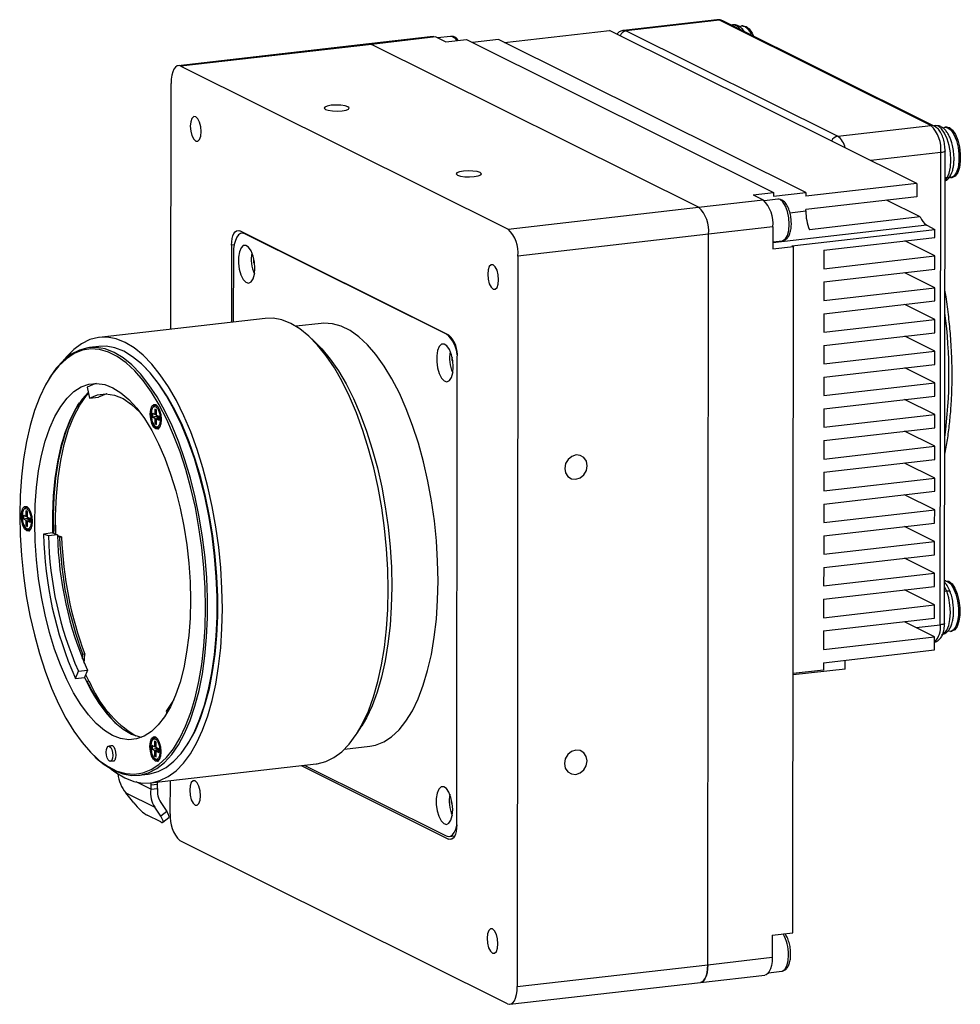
# Model space of a CAD drawing. Header units: millimetres. Extents: x 0 to 8447, y 0 to 2912.
# Tile 2 of 5: x 8236 to 8360, y 2557 to 2686. Entities that reach past the tile are written whole.
import ezdxf

# ---------------------------------------------------------------- set-up
doc = ezdxf.new("R2010")
doc.units = ezdxf.units.MM
doc.layers.add('粗实线', color=7, linetype='Continuous', lineweight=50)

msp = doc.modelspace()

# ---------------------------------------------------------------- linework, layer by layer
at = {"layer": '粗实线', "lineweight": 30}
for p, q in [((8327.86, 2686.304), (8315.612, 2684.898)), ((8328.205, 2686.236), (8315.957, 2684.83)), ((8356.015, 2672.385), (8328.205, 2686.236)), ((8356.46, 2672.309), (8328.65, 2686.16)), ((8329.914, 2685.618), (8329.783, 2685.596)), ((8299.954, 2683.306), (8313.752, 2684.89)), ((8354.163, 2664.763), (8313.752, 2684.89)), ((8315.957, 2684.83), (8343.766, 2670.979)), ((8331.335, 2685.509), (8331.155, 2685.488)), ((8282.112, 2683.135), (8257.056, 2680.258)), ((8282.457, 2683.067), (8257.401, 2680.19)), ((8290.578, 2684.107), (8282.112, 2683.135)), ((8290.923, 2684.039), (8282.457, 2683.067)), ((8325.476, 2661.641), (8282.457, 2683.067)), ((8290.923, 2684.039), (8292.227, 2683.39)), ((8292.859, 2684.117), (8291.158, 2683.922)), ((8292.227, 2683.39), (8294.929, 2683.7)), ((8294.929, 2683.7), (8335.34, 2663.572)), ((8299.162, 2683.701), (8295.721, 2683.306)), ((8339.573, 2663.573), (8299.162, 2683.701)), ((8257.401, 2680.19), (8300.42, 2658.764)), ((8256.063, 2645.586), (8256.095, 2677.927)), ((8343.766, 2670.979), (8356.015, 2672.385)), ((8356.562, 2672.349), (8356.426, 2672.326)), ((8358.058, 2672.199), (8357.878, 2672.178)), ((8357.316, 2668.823), (8348.129, 2667.768)), ((8357.256, 2606.692), (8357.316, 2668.823)), ((8357.822, 2606.907), (8357.882, 2669.039)), ((8357.878, 2665.142), (8358.154, 2665.492)), ((8358.642, 2665.522), (8358.823, 2665.543)), ((8332.638, 2663.262), (8335.34, 2663.572)), ((8335.34, 2663.087), (8339.573, 2663.573)), ((8335.34, 2663.572), (8335.34, 2663.087)), ((8354.163, 2664.763), (8339.572, 2663.088)), ((8339.573, 2663.573), (8339.572, 2663.088)), ((8354.163, 2664.763), (8354.161, 2663.015)), ((8325.476, 2661.641), (8333.942, 2662.613)), ((8332.638, 2663.262), (8333.942, 2662.613)), ((8335.877, 2662.691), (8334.128, 2662.49)), ((8354.161, 2663.015), (8339.571, 2661.34)), ((8354.626, 2660.356), (8350.199, 2662.56)), ((8300.42, 2658.764), (8325.476, 2661.641)), ((8337.473, 2660.905), (8339.571, 2661.146)), ((8339.571, 2661.146), (8339.571, 2661.34)), ((8354.626, 2660.356), (8340.035, 2658.681)), ((8292.646, 2644.813), (8265.14, 2658.513)), ((8335.243, 2659.051), (8326.777, 2658.079)), ((8335.243, 2659.051), (8335.24, 2656.139)), ((8355.462, 2659.259), (8335.241, 2656.938)), ((8337.725, 2656.557), (8356.548, 2658.718)), ((8355.462, 2659.259), (8356.548, 2658.718)), ((8356.547, 2657.651), (8356.548, 2658.718)), ((8265.673, 2658.248), (8265.417, 2658.218)), ((8265.877, 2658.146), (8265.82, 2658.139)), ((8292.326, 2644.937), (8265.82, 2658.139)), ((8326.777, 2658.079), (8301.72, 2655.203)), ((8326.684, 2561.969), (8326.777, 2658.079)), ((8335.241, 2657.082), (8336.504, 2657.227)), ((8341.957, 2655.975), (8356.547, 2657.651)), ((8356.545, 2655.224), (8352.585, 2657.196)), ((8264.051, 2656.627), (8264.042, 2646.502)), ((8264.398, 2656.667), (8264.051, 2656.627)), ((8335.24, 2656.139), (8337.942, 2656.449)), ((8337.725, 2656.557), (8337.942, 2656.449)), ((8337.855, 2566.164), (8337.942, 2656.449)), ((8341.957, 2655.975), (8341.954, 2653.548)), ((8264.296, 2655.499), (8264.287, 2646.53)), ((8266.991, 2654.311), (8266.974, 2654.687)), ((8266.974, 2654.687), (8267.021, 2654.674)), ((8301.72, 2655.203), (8301.627, 2559.093)), ((8341.954, 2653.548), (8356.545, 2655.224)), ((8356.543, 2653.476), (8356.545, 2655.224)), ((8267.076, 2654.314), (8266.991, 2654.311)), ((8267.079, 2654.287), (8266.991, 2654.311)), ((8341.953, 2651.801), (8356.543, 2653.476)), ((8356.541, 2651.049), (8352.581, 2653.021)), ((8341.953, 2651.801), (8341.95, 2649.374)), ((8341.95, 2649.374), (8356.541, 2651.049)), ((8356.539, 2649.302), (8356.541, 2651.049)), ((8341.949, 2647.626), (8356.539, 2649.302)), ((8356.537, 2646.875), (8352.577, 2648.847)), ((8268.471, 2647.011), (8246.666, 2644.507)), ((8341.949, 2647.626), (8341.946, 2645.199)), ((8341.946, 2645.199), (8356.537, 2646.875)), ((8356.535, 2645.127), (8356.537, 2646.875)), ((8275.847, 2646.348), (8272.536, 2645.968)), ((8275.423, 2643.504), (8274.616, 2644.302)), ((8292.326, 2644.937), (8292.384, 2644.944)), ((8341.945, 2643.452), (8356.535, 2645.127)), ((8356.533, 2642.7), (8352.573, 2644.672)), ((8246.62, 2643.319), (8245.368, 2643.176)), ((8341.945, 2643.452), (8341.942, 2641.025)), ((8293.051, 2641.472), (8293.051, 2641.841)), ((8293.051, 2641.841), (8293.063, 2641.836)), ((8293.67, 2580.393), (8293.73, 2641.845)), ((8341.942, 2641.025), (8356.533, 2642.7)), ((8356.531, 2640.953), (8356.533, 2642.7)), ((8252.682, 2640.559), (8252.521, 2640.719)), ((8293.134, 2641.431), (8293.051, 2641.472)), ((8293.129, 2641.471), (8293.051, 2641.472)), ((8341.941, 2639.278), (8356.531, 2640.953)), ((8356.529, 2638.526), (8352.569, 2640.498)), ((8240.211, 2639.306), (8240.09, 2639.113)), ((8341.941, 2639.278), (8341.938, 2636.85)), ((8245.085, 2637.943), (8245.369, 2636.492)), ((8341.938, 2636.85), (8356.529, 2638.526)), ((8356.527, 2636.778), (8356.529, 2638.526)), ((8245.369, 2636.492), (8246.558, 2636.628)), ((8341.936, 2635.103), (8356.527, 2636.778)), ((8253.981, 2635.086), (8253.98, 2634.358)), ((8254.198, 2634.977), (8253.981, 2635.086)), ((8254.262, 2635.456), (8254.415, 2635.327)), ((8254.381, 2635.363), (8254.324, 2635.4)), ((8341.936, 2635.103), (8341.934, 2632.676)), ((8356.525, 2634.351), (8352.565, 2636.323)), ((8253.98, 2634.358), (8253.654, 2634.52)), ((8253.654, 2634.52), (8253.654, 2634.034)), ((8253.654, 2634.034), (8254.143, 2634.153)), ((8253.654, 2634.034), (8253.98, 2633.872)), ((8253.98, 2633.872), (8253.979, 2633.144)), ((8254.198, 2634.334), (8253.98, 2634.358)), ((8253.98, 2633.872), (8254.469, 2633.99)), ((8254.143, 2634.34), (8254.143, 2634.153)), ((8254.143, 2634.153), (8254.469, 2633.99)), ((8254.197, 2633.764), (8254.523, 2633.888)), ((8254.198, 2634.249), (8254.198, 2634.977)), ((8254.524, 2634.087), (8254.198, 2634.249)), ((8254.469, 2633.99), (8254.469, 2633.867)), ((8254.523, 2633.602), (8254.524, 2634.087)), ((8254.524, 2634.087), (8254.787, 2634.078)), ((8341.934, 2632.676), (8356.525, 2634.351)), ((8356.523, 2632.604), (8356.525, 2634.351)), ((8253.979, 2633.144), (8254.197, 2633.197)), ((8253.979, 2633.144), (8254.196, 2633.036)), ((8254.196, 2633.036), (8254.197, 2633.764)), ((8254.197, 2633.764), (8254.523, 2633.602)), ((8341.932, 2630.929), (8356.523, 2632.604)), ((8356.521, 2630.177), (8352.561, 2632.149)), ((8341.932, 2630.929), (8341.93, 2628.502)), ((8341.93, 2628.502), (8356.521, 2630.177)), ((8356.519, 2628.429), (8356.521, 2630.177)), ((8341.928, 2626.754), (8356.519, 2628.429)), ((8356.517, 2626.002), (8352.557, 2627.974)), ((8341.928, 2626.754), (8341.926, 2624.327)), ((8341.926, 2624.327), (8356.517, 2626.002)), ((8356.515, 2624.255), (8356.517, 2626.002)), ((8341.924, 2622.58), (8356.515, 2624.255)), ((8356.513, 2621.828), (8352.553, 2623.8)), ((8341.924, 2622.58), (8341.922, 2620.153)), ((8236.687, 2621.101), (8236.686, 2620.616)), ((8237.013, 2620.939), (8236.687, 2621.101)), ((8237.013, 2621.667), (8237.013, 2620.939)), ((8237.231, 2621.559), (8237.013, 2621.667)), ((8237.23, 2620.915), (8237.013, 2620.939)), ((8237.175, 2620.921), (8237.175, 2620.734)), ((8237.23, 2620.831), (8237.231, 2621.559)), ((8237.556, 2620.668), (8237.23, 2620.831)), ((8237.294, 2622.037), (8237.447, 2621.908)), ((8237.414, 2621.944), (8237.357, 2621.981)), ((8341.922, 2620.153), (8356.513, 2621.828)), ((8356.511, 2620.08), (8356.513, 2621.828)), ((8236.686, 2620.616), (8237.175, 2620.734)), ((8236.686, 2620.616), (8237.012, 2620.453)), ((8237.012, 2620.453), (8237.011, 2619.725)), ((8237.011, 2619.725), (8237.229, 2619.778)), ((8237.011, 2619.725), (8237.229, 2619.617)), ((8237.012, 2620.453), (8237.501, 2620.572)), ((8237.175, 2620.734), (8237.501, 2620.572)), ((8237.229, 2620.345), (8237.556, 2620.469)), ((8237.229, 2619.617), (8237.229, 2620.345)), ((8237.229, 2620.345), (8237.555, 2620.183)), ((8237.501, 2620.572), (8237.501, 2620.448)), ((8237.555, 2620.183), (8237.556, 2620.668)), ((8237.556, 2620.668), (8237.819, 2620.659)), ((8341.92, 2618.405), (8356.511, 2620.08)), ((8356.509, 2617.653), (8352.549, 2619.625)), ((8240.526, 2618.773), (8239.337, 2618.637)), ((8239.988, 2618.415), (8239.337, 2618.637)), ((8241.176, 2618.551), (8239.988, 2618.415)), ((8240.526, 2618.773), (8241.176, 2618.551)), ((8241.714, 2618.255), (8241.181, 2618.417)), ((8241.444, 2618.224), (8241.184, 2618.303)), ((8241.444, 2618.224), (8241.714, 2618.255)), ((8341.92, 2618.405), (8341.918, 2615.978)), ((8341.918, 2615.978), (8356.509, 2617.653)), ((8356.507, 2615.906), (8356.509, 2617.653)), ((8341.916, 2614.231), (8356.507, 2615.906)), ((8356.505, 2613.479), (8352.545, 2615.451)), ((8341.916, 2614.231), (8341.914, 2611.804)), ((8341.914, 2611.804), (8356.505, 2613.479)), ((8356.503, 2611.731), (8356.505, 2613.479)), ((8358.001, 2612.494), (8357.827, 2612.474)), ((8357.841, 2612.267), (8357.827, 2612.282)), ((8357.838, 2612.27), (8357.827, 2612.281)), ((8341.912, 2610.056), (8356.503, 2611.731)), ((8356.501, 2609.304), (8352.541, 2611.276)), ((8358.101, 2611.117), (8357.826, 2611.71)), ((8341.912, 2610.056), (8341.91, 2607.629)), ((8341.91, 2607.629), (8356.501, 2609.304)), ((8356.499, 2607.557), (8356.501, 2609.304)), ((8341.908, 2605.882), (8356.499, 2607.557)), ((8356.496, 2605.13), (8352.537, 2607.102)), ((8354.091, 2606.328), (8357.256, 2606.692)), ((8341.908, 2605.882), (8341.906, 2603.455)), ((8358.585, 2605.817), (8358.765, 2605.838)), ((8341.906, 2603.455), (8356.496, 2605.13)), ((8356.495, 2603.382), (8356.496, 2605.13)), ((8244.453, 2602.209), (8244.482, 2602.797)), ((8244.752, 2602.828), (8244.482, 2602.797)), ((8244.693, 2601.639), (8244.752, 2602.828)), ((8341.904, 2601.707), (8356.495, 2603.382)), ((8341.904, 2601.707), (8341.903, 2600.736)), ((8344.754, 2600.877), (8344.756, 2602.035)), ((8243.517, 2599.635), (8243.91, 2600.603)), ((8243.91, 2600.603), (8245.099, 2600.739)), ((8245.099, 2600.739), (8244.706, 2599.771)), ((8244.859, 2600.149), (8245.269, 2599.267)), ((8344.754, 2600.877), (8337.887, 2600.089)), ((8341.903, 2600.736), (8337.888, 2600.275)), ((8243.517, 2599.635), (8244.706, 2599.771)), ((8245.08, 2599.245), (8245.043, 2599.144)), ((8245.35, 2599.276), (8245.08, 2599.245)), ((8255.449, 2595.336), (8255.533, 2595.044)), ((8280.572, 2592.427), (8281.177, 2593.387)), ((8253.939, 2591.367), (8253.938, 2590.639)), ((8254.156, 2591.259), (8253.939, 2591.367)), ((8254.155, 2590.531), (8254.156, 2591.259)), ((8254.22, 2591.738), (8254.373, 2591.608)), ((8254.339, 2591.644), (8254.282, 2591.682)), ((8258.239, 2590.909), (8258.36, 2591.101)), ((8248.414, 2590.783), (8247.902, 2590.724)), ((8253.938, 2590.639), (8253.612, 2590.801)), ((8253.612, 2590.801), (8253.612, 2590.316)), ((8253.612, 2590.316), (8254.1, 2590.434)), ((8253.612, 2590.316), (8253.938, 2590.153)), ((8253.938, 2590.153), (8253.937, 2589.425)), ((8254.155, 2590.615), (8253.938, 2590.639)), ((8253.938, 2590.153), (8254.426, 2590.272)), ((8254.101, 2590.621), (8254.1, 2590.434)), ((8254.1, 2590.434), (8254.426, 2590.272)), ((8254.154, 2589.317), (8254.155, 2590.045)), ((8254.481, 2590.368), (8254.155, 2590.531)), ((8254.155, 2590.045), (8254.481, 2590.169)), ((8254.155, 2590.045), (8254.481, 2589.883)), ((8254.426, 2590.272), (8254.426, 2590.148)), ((8254.481, 2589.883), (8254.481, 2590.368)), ((8254.481, 2590.368), (8254.745, 2590.359)), ((8278.924, 2590.333), (8282.235, 2590.713)), ((8245.768, 2589.656), (8245.929, 2589.496)), ((8248.13, 2588.737), (8248.643, 2588.796)), ((8253.937, 2589.425), (8254.154, 2589.478)), ((8253.937, 2589.425), (8254.154, 2589.317)), ((8253.396, 2585.893), (8275.201, 2588.396)), ((8273.19, 2588.165), (8292.582, 2578.507)), ((8273.608, 2588.213), (8292.262, 2578.922)), ((8253.427, 2585.054), (8251.51, 2586.009)), ((8251.83, 2586.895), (8253.082, 2587.039)), ((8253.425, 2585.896), (8253.428, 2585.623)), ((8254.328, 2585.726), (8254.325, 2585.999)), ((8256.002, 2581.817), (8256.006, 2586.192)), ((8250.135, 2584.586), (8253.949, 2582.686)), ((8251.205, 2583.26), (8250.135, 2584.586)), ((8253.428, 2585.623), (8253.427, 2585.054)), ((8253.427, 2585.054), (8254.328, 2585.158)), ((8253.428, 2585.623), (8254.328, 2585.726)), ((8254.328, 2585.158), (8254.328, 2585.726)), ((8254.734, 2583.316), (8255.525, 2582.129)), ((8292.995, 2583.224), (8292.995, 2583.593)), ((8292.995, 2583.593), (8293.007, 2583.587)), ((8254.741, 2581.499), (8253.949, 2582.686)), ((8255.525, 2582.129), (8254.741, 2581.499)), ((8293.078, 2583.182), (8292.995, 2583.224)), ((8293.072, 2583.222), (8292.995, 2583.224)), ((8254.753, 2580.747), (8252.943, 2581.648)), ((8255.032, 2580.703), (8255.817, 2581.333)), ((8300.321, 2556.829), (8257.302, 2578.256)), ((8292.582, 2578.507), (8293.136, 2578.571)), ((8292.665, 2578.843), (8293.399, 2578.927)), ((8335.153, 2565.854), (8335.15, 2562.941)), ((8335.153, 2565.854), (8337.855, 2566.164)), ((8326.684, 2561.969), (8335.15, 2562.941)), ((8301.627, 2559.093), (8326.684, 2561.969)), ((8325.722, 2559.638), (8334.188, 2560.61)), ((8334.663, 2560.916), (8336.411, 2561.117)), ((8300.666, 2556.761), (8325.722, 2559.638))]:
    msp.add_line(p, q, dxfattribs=at)
at = {"layer": '粗实线', "lineweight": 30, "flags": 128}
for points in [[(8328.205, 2686.236), (8327.951, 2686.307), (8327.86, 2686.304)], [(8315.612, 2684.898), (8315.702, 2684.901), (8315.957, 2684.83)], [(8330.909, 2685.405), (8331.13, 2685.485), (8331.54, 2685.412)], [(8331.335, 2685.509), (8331.72, 2685.433), (8332.13, 2685.097), (8332.506, 2684.525), (8332.676, 2684.155)], [(8282.457, 2683.067), (8282.203, 2683.138), (8282.112, 2683.135)], [(8282.112, 2683.135), (8282.203, 2683.138), (8282.457, 2683.067)], [(8290.578, 2684.107), (8290.669, 2684.11), (8290.923, 2684.039)], [(8257.401, 2680.19), (8257.147, 2680.261), (8256.902, 2680.217), (8256.676, 2680.06), (8256.478, 2679.796), (8256.316, 2679.436), (8256.195, 2678.992), (8256.12, 2678.483), (8256.095, 2677.927)], [(8278.592, 2674.328), (8279.106, 2674.42), (8279.433, 2674.553), (8279.523, 2674.706), (8279.361, 2674.855), (8278.974, 2674.979), (8278.419, 2675.058), (8277.782, 2675.08), (8277.158, 2675.042), (8276.644, 2674.949), (8276.317, 2674.817), (8276.228, 2674.664), (8276.389, 2674.514), (8276.777, 2674.39), (8277.331, 2674.312), (8277.969, 2674.29), (8278.592, 2674.328)], [(8259.351, 2673.537), (8259.076, 2673.552), (8258.843, 2673.321), (8258.688, 2672.878), (8258.632, 2672.293), (8258.686, 2671.652), (8258.841, 2671.055), (8259.074, 2670.592), (8259.348, 2670.334), (8259.622, 2670.319), (8259.855, 2670.55), (8260.011, 2670.992), (8260.066, 2671.578), (8260.012, 2672.218), (8259.857, 2672.816), (8259.625, 2673.279), (8259.351, 2673.537)], [(8358.154, 2665.492), (8358.413, 2666.117), (8358.577, 2666.914), (8358.633, 2667.829), (8358.579, 2668.799), (8358.417, 2669.758), (8358.159, 2670.641), (8357.822, 2671.387), (8357.429, 2671.947), (8357.007, 2672.281), (8356.585, 2672.367), (8356.568, 2672.365)], [(8357.617, 2672.086), (8357.853, 2672.175), (8358.263, 2672.102)], [(8358.058, 2672.199), (8358.444, 2672.123), (8358.854, 2671.787), (8359.23, 2671.215), (8359.543, 2670.453), (8359.766, 2669.562), (8359.882, 2668.616), (8359.881, 2667.69), (8359.763, 2666.86), (8359.538, 2666.193), (8359.225, 2665.743), (8358.848, 2665.546), (8358.823, 2665.543)], [(8358.263, 2672.102), (8358.673, 2671.766), (8359.05, 2671.194), (8359.362, 2670.432), (8359.586, 2669.542), (8359.702, 2668.595), (8359.701, 2667.67), (8359.583, 2666.84), (8359.358, 2666.172), (8359.045, 2665.722), (8358.667, 2665.525), (8358.449, 2665.531)], [(8357.882, 2669.039), (8357.872, 2669.005), (8357.826, 2668.96), (8357.743, 2668.917), (8357.628, 2668.879), (8357.484, 2668.848), (8357.316, 2668.823)], [(8295.973, 2665.671), (8296.488, 2665.763), (8296.814, 2665.896), (8296.904, 2666.049), (8296.743, 2666.198), (8296.355, 2666.322), (8295.8, 2666.401), (8295.163, 2666.423), (8294.539, 2666.385), (8294.025, 2666.292), (8293.699, 2666.16), (8293.609, 2666.007), (8293.77, 2665.857), (8294.158, 2665.733), (8294.713, 2665.655), (8295.35, 2665.633), (8295.973, 2665.671)], [(8337.386, 2659.387), (8337.325, 2660.242), (8337.153, 2661.068), (8336.887, 2661.787), (8336.553, 2662.326), (8336.183, 2662.634), (8335.877, 2662.691)], [(8264.051, 2656.627), (8264.073, 2657.09), (8264.135, 2657.515), (8264.236, 2657.884), (8264.371, 2658.185), (8264.536, 2658.404), (8264.724, 2658.535), (8264.928, 2658.572), (8265.14, 2658.513)], [(8336.504, 2657.227), (8336.567, 2657.238), (8336.899, 2657.459), (8337.162, 2657.924), (8337.33, 2658.588), (8337.386, 2659.387)], [(8265.82, 2658.139), (8265.523, 2658.222), (8265.238, 2658.17), (8264.974, 2657.987), (8264.743, 2657.679), (8264.554, 2657.259), (8264.413, 2656.741), (8264.326, 2656.147), (8264.296, 2655.499)], [(8267.12, 2653.607), (8267.062, 2654.424), (8266.892, 2655.211), (8266.629, 2655.883), (8266.302, 2656.368), (8265.946, 2656.611), (8265.599, 2656.588), (8265.299, 2656.3), (8265.079, 2655.779), (8264.962, 2655.081), (8264.961, 2654.282), (8265.077, 2653.468), (8265.296, 2652.728), (8265.595, 2652.142), (8265.941, 2651.774), (8266.298, 2651.662), (8266.626, 2651.82), (8266.889, 2652.23), (8267.06, 2652.848), (8267.12, 2653.607)], [(8298.459, 2654.059), (8298.184, 2654.074), (8297.951, 2653.842), (8297.795, 2653.4), (8297.74, 2652.814), (8297.794, 2652.174), (8297.949, 2651.577), (8298.181, 2651.114), (8298.456, 2650.855), (8298.73, 2650.841), (8298.963, 2651.072), (8299.119, 2651.514), (8299.174, 2652.1), (8299.12, 2652.74), (8298.965, 2653.337), (8298.733, 2653.8), (8298.459, 2654.059)], [(8284.654, 2611.319), (8284.602, 2613.989), (8284.441, 2616.69), (8284.173, 2619.4), (8283.799, 2622.096), (8283.323, 2624.754), (8282.749, 2627.352), (8282.082, 2629.867), (8281.328, 2632.279), (8280.492, 2634.567), (8279.583, 2636.71), (8278.608, 2638.692), (8277.574, 2640.494), (8276.492, 2642.102), (8275.37, 2643.502), (8274.218, 2644.681), (8273.046, 2645.631), (8271.864, 2646.342), (8270.681, 2646.809), (8269.508, 2647.028), (8268.471, 2647.011)], [(8282.235, 2590.713), (8282.996, 2590.861), (8284.071, 2591.287), (8285.102, 2591.96), (8286.077, 2592.873), (8286.989, 2594.019), (8287.828, 2595.387), (8288.589, 2596.964), (8289.262, 2598.737), (8289.843, 2600.689), (8290.327, 2602.802), (8290.708, 2605.058), (8290.983, 2607.436), (8291.15, 2609.914), (8291.208, 2612.471), (8291.155, 2615.082), (8290.993, 2617.725), (8290.722, 2620.374), (8290.346, 2623.008), (8289.867, 2625.6), (8289.291, 2628.129), (8288.621, 2630.57), (8287.865, 2632.903), (8287.029, 2635.105), (8286.12, 2637.158), (8285.147, 2639.042), (8284.119, 2640.739), (8283.045, 2642.236), (8281.935, 2643.518), (8280.799, 2644.574), (8279.646, 2645.394), (8278.488, 2645.971), (8277.336, 2646.299), (8276.198, 2646.376), (8275.847, 2646.348)], [(8262.85, 2608.815), (8262.797, 2611.485), (8262.636, 2614.187), (8262.368, 2616.897), (8261.994, 2619.592), (8261.518, 2622.25), (8260.944, 2624.848), (8260.277, 2627.364), (8259.523, 2629.776), (8258.687, 2632.063), (8257.778, 2634.207), (8256.803, 2636.188), (8255.769, 2637.991), (8254.687, 2639.599), (8253.566, 2640.998), (8252.414, 2642.178), (8251.241, 2643.128), (8250.059, 2643.839), (8248.876, 2644.306), (8247.703, 2644.524), (8246.55, 2644.493), (8245.426, 2644.211), (8244.342, 2643.682), (8243.306, 2642.91), (8242.328, 2641.902), (8242.053, 2641.562)], [(8236.198, 2621.102), (8236.25, 2618.479), (8236.413, 2615.825), (8236.685, 2613.163), (8237.063, 2610.518), (8237.544, 2607.914), (8238.123, 2605.374), (8238.796, 2602.921), (8239.556, 2600.578), (8240.396, 2598.366), (8241.308, 2596.305), (8242.285, 2594.412), (8243.318, 2592.707), (8244.397, 2591.203), (8245.512, 2589.916), (8246.653, 2588.855), (8247.811, 2588.031), (8248.974, 2587.452), (8250.132, 2587.123), (8251.274, 2587.046), (8252.391, 2587.222), (8253.472, 2587.65), (8254.506, 2588.325), (8255.486, 2589.243), (8256.402, 2590.394), (8257.245, 2591.768), (8258.009, 2593.352), (8258.686, 2595.133), (8259.269, 2597.093), (8259.755, 2599.216), (8260.137, 2601.482), (8260.414, 2603.871), (8260.582, 2606.36), (8260.64, 2608.928), (8260.587, 2611.551), (8260.424, 2614.205), (8260.152, 2616.867), (8259.774, 2619.512), (8259.293, 2622.116), (8258.714, 2624.656), (8258.042, 2627.108), (8257.282, 2629.451), (8256.442, 2631.664), (8255.529, 2633.725), (8254.552, 2635.617), (8253.52, 2637.323), (8252.441, 2638.826), (8251.326, 2640.114), (8250.184, 2641.175), (8249.027, 2641.998), (8247.864, 2642.578), (8246.706, 2642.907), (8245.563, 2642.984), (8244.447, 2642.808), (8243.366, 2642.38), (8242.331, 2641.704), (8241.351, 2640.787), (8240.436, 2639.636), (8239.592, 2638.262), (8238.829, 2636.678), (8238.152, 2634.897), (8237.568, 2632.937), (8237.083, 2630.814), (8236.7, 2628.548), (8236.423, 2626.159), (8236.255, 2623.67), (8236.198, 2621.102)], [(8248.572, 2587.537), (8249.742, 2587.079), (8250.902, 2586.874), (8252.041, 2586.924), (8253.149, 2587.229), (8254.215, 2587.785), (8255.231, 2588.588), (8256.186, 2589.631), (8257.073, 2590.904), (8257.883, 2592.395), (8258.609, 2594.092), (8259.245, 2595.978), (8259.784, 2598.036), (8260.221, 2600.249), (8260.554, 2602.595), (8260.778, 2605.054), (8260.892, 2607.604), (8260.894, 2610.221), (8260.785, 2612.881), (8260.566, 2615.561), (8260.239, 2618.236), (8259.806, 2620.882), (8259.271, 2623.476), (8258.64, 2625.993), (8257.918, 2628.41), (8257.112, 2630.707), (8256.228, 2632.861), (8255.276, 2634.854), (8254.262, 2636.668), (8253.198, 2638.286), (8252.092, 2639.693), (8250.954, 2640.877), (8249.795, 2641.826), (8248.625, 2642.534), (8247.455, 2642.992), (8246.296, 2643.197), (8245.157, 2643.147), (8244.049, 2642.842), (8242.983, 2642.286), (8241.967, 2641.483), (8241.011, 2640.44), (8240.211, 2639.306)], [(8253.082, 2587.039), (8253.293, 2587.068), (8254.401, 2587.373), (8255.467, 2587.929), (8256.483, 2588.732), (8257.438, 2589.775), (8258.325, 2591.048), (8259.135, 2592.539), (8259.861, 2594.235), (8260.497, 2596.121), (8261.036, 2598.18), (8261.473, 2600.392), (8261.806, 2602.739), (8262.03, 2605.198), (8262.144, 2607.748), (8262.146, 2610.364), (8262.037, 2613.025), (8261.818, 2615.705), (8261.491, 2618.38), (8261.058, 2621.026), (8260.523, 2623.619), (8259.892, 2626.136), (8259.17, 2628.554), (8258.364, 2630.85), (8257.48, 2633.005), (8256.527, 2634.998), (8255.514, 2636.812), (8254.45, 2638.429), (8253.344, 2639.836), (8252.206, 2641.02), (8251.047, 2641.97), (8249.877, 2642.677), (8248.707, 2643.136), (8247.548, 2643.341), (8246.62, 2643.319)], [(8275.423, 2643.504), (8275.921, 2642.987), (8277.028, 2641.657), (8278.097, 2640.117), (8279.118, 2638.382), (8280.084, 2636.465), (8280.985, 2634.385), (8281.814, 2632.159), (8282.563, 2629.807), (8283.226, 2627.349), (8283.796, 2624.808), (8284.269, 2622.205), (8284.641, 2619.563), (8284.908, 2616.906), (8285.069, 2614.257), (8285.121, 2611.639)], [(8293.191, 2640.621), (8293.133, 2641.438), (8292.964, 2642.226), (8292.701, 2642.898), (8292.374, 2643.382), (8292.018, 2643.626), (8291.671, 2643.602), (8291.371, 2643.314), (8291.151, 2642.793), (8291.034, 2642.095), (8291.033, 2641.296), (8291.149, 2640.483), (8291.368, 2639.743), (8291.667, 2639.157), (8292.013, 2638.788), (8292.37, 2638.677), (8292.697, 2638.834), (8292.961, 2639.244), (8293.132, 2639.862), (8293.191, 2640.621)], [(8258.36, 2591.101), (8258.445, 2591.239), (8259.25, 2592.719), (8259.971, 2594.404), (8260.602, 2596.277), (8261.137, 2598.321), (8261.571, 2600.518), (8261.901, 2602.847), (8262.124, 2605.289), (8262.237, 2607.821), (8262.239, 2610.419), (8262.131, 2613.061), (8261.914, 2615.722), (8261.589, 2618.378), (8261.159, 2621.006), (8260.628, 2623.581), (8260.001, 2626.08), (8259.284, 2628.48), (8258.484, 2630.76), (8257.606, 2632.9), (8256.66, 2634.879), (8255.654, 2636.68), (8254.598, 2638.286), (8253.499, 2639.683), (8252.682, 2640.559)], [(8248.441, 2637.892), (8249.511, 2637.234), (8250.569, 2636.332), (8251.604, 2635.196), (8252.604, 2633.84), (8253.558, 2632.277), (8254.455, 2630.525), (8255.287, 2628.603), (8256.043, 2626.533), (8256.716, 2624.336), (8257.298, 2622.037), (8257.782, 2619.661), (8258.164, 2617.234), (8258.439, 2614.783), (8258.605, 2612.334), (8258.658, 2609.915), (8258.6, 2607.551), (8258.43, 2605.27), (8258.15, 2603.095), (8257.764, 2601.051), (8257.276, 2599.16), (8256.69, 2597.442), (8256.014, 2595.917), (8255.254, 2594.601), (8254.42, 2593.509), (8253.519, 2592.653), (8252.563, 2592.041), (8251.562, 2591.681), (8250.526, 2591.577), (8249.467, 2591.73), (8248.397, 2592.138), (8247.326, 2592.796), (8246.268, 2593.698), (8245.233, 2594.833), (8244.234, 2596.19), (8243.28, 2597.753), (8242.382, 2599.505), (8241.551, 2601.427), (8240.794, 2603.497), (8240.122, 2605.694), (8239.54, 2607.993), (8239.055, 2610.369), (8238.673, 2612.796), (8238.398, 2615.247), (8238.233, 2617.696), (8238.179, 2620.115), (8238.237, 2622.478), (8238.407, 2624.76), (8238.687, 2626.935), (8239.073, 2628.979), (8239.562, 2630.87), (8240.148, 2632.588), (8240.824, 2634.113), (8241.584, 2635.428), (8242.418, 2636.521), (8243.318, 2637.377), (8244.274, 2637.989), (8245.276, 2638.348), (8246.311, 2638.452), (8247.37, 2638.3), (8248.441, 2637.892)], [(8246.303, 2638.453), (8246.082, 2638.39), (8245.085, 2637.943)], [(8245.215, 2637.275), (8244.405, 2636.385), (8243.575, 2635.164), (8242.829, 2633.711), (8242.176, 2632.045), (8241.621, 2630.183), (8241.173, 2628.148), (8240.836, 2625.964), (8240.615, 2623.655), (8240.511, 2621.249), (8240.526, 2618.773)], [(8240.951, 2618.628), (8240.923, 2621.079), (8241.018, 2623.601), (8241.241, 2626.021), (8241.587, 2628.309), (8242.054, 2630.436), (8242.635, 2632.376), (8243.324, 2634.105), (8244.11, 2635.602), (8244.986, 2636.848), (8245.241, 2637.145)], [(8245.369, 2636.492), (8246.422, 2636.946), (8247.519, 2637.092), (8248.645, 2636.928), (8249.783, 2636.457), (8250.919, 2635.685), (8252.035, 2634.622), (8252.126, 2634.522)], [(8247.636, 2637.089), (8247.611, 2637.082), (8246.558, 2636.628)], [(8240.677, 2618.722), (8240.653, 2621.048), (8240.748, 2623.57), (8240.97, 2625.99), (8241.317, 2628.278), (8241.784, 2630.405), (8242.365, 2632.345), (8243.053, 2634.074), (8243.84, 2635.571), (8244.056, 2635.915)], [(8254.09, 2635.663), (8254.365, 2635.404), (8254.597, 2634.941), (8254.752, 2634.344), (8254.806, 2633.704), (8254.751, 2633.118), (8254.595, 2632.676), (8254.362, 2632.444), (8254.087, 2632.459), (8253.813, 2632.717), (8253.581, 2633.181), (8253.426, 2633.778), (8253.372, 2634.418), (8253.427, 2635.004), (8253.583, 2635.446), (8253.816, 2635.677), (8254.09, 2635.663)], [(8254.039, 2635.684), (8253.853, 2635.477), (8253.835, 2635.444)], [(8254.174, 2632.635), (8254.357, 2632.49), (8254.408, 2632.469)], [(8254.693, 2632.901), (8254.681, 2632.878), (8254.586, 2632.753)], [(8309.347, 2625.841), (8309.915, 2626.028), (8310.398, 2626.431), (8310.721, 2626.987), (8310.834, 2627.613), (8310.722, 2628.213), (8310.4, 2628.696), (8309.918, 2628.988), (8309.35, 2629.045), (8308.781, 2628.857), (8308.298, 2628.455), (8307.976, 2627.898), (8307.862, 2627.272), (8307.975, 2626.672), (8308.296, 2626.189), (8308.778, 2625.898), (8309.347, 2625.841)], [(8237.123, 2622.244), (8237.397, 2621.985), (8237.629, 2621.522), (8237.784, 2620.925), (8237.838, 2620.285), (8237.783, 2619.699), (8237.627, 2619.257), (8237.394, 2619.025), (8237.119, 2619.04), (8236.845, 2619.299), (8236.613, 2619.762), (8236.458, 2620.359), (8236.404, 2620.999), (8236.459, 2621.585), (8236.615, 2622.027), (8236.848, 2622.258), (8237.123, 2622.244)], [(8237.071, 2622.265), (8236.885, 2622.058), (8236.867, 2622.025)], [(8240.855, 2620.243), (8240.867, 2619.332), (8240.886, 2618.65)], [(8237.206, 2619.216), (8237.39, 2619.071), (8237.441, 2619.05)], [(8237.726, 2619.483), (8237.713, 2619.46), (8237.618, 2619.334)], [(8357.82, 2612.474), (8358.206, 2612.398), (8358.616, 2612.062), (8358.992, 2611.489), (8359.305, 2610.727), (8359.528, 2609.837), (8359.644, 2608.891), (8359.643, 2607.965), (8359.525, 2607.135), (8359.301, 2606.468), (8358.987, 2606.017), (8358.61, 2605.821), (8358.277, 2605.859)], [(8358.001, 2612.494), (8358.386, 2612.418), (8358.796, 2612.082), (8359.172, 2611.51), (8359.485, 2610.748), (8359.708, 2609.858), (8359.824, 2608.911), (8359.823, 2607.986), (8359.705, 2607.156), (8359.481, 2606.488), (8359.167, 2606.038), (8358.79, 2605.841), (8358.765, 2605.838)], [(8275.201, 2588.396), (8275.317, 2588.411), (8276.441, 2588.692), (8277.525, 2589.221), (8278.56, 2589.993), (8279.539, 2591.002), (8280.451, 2592.238), (8281.29, 2593.691), (8282.049, 2595.35), (8282.72, 2597.199), (8283.298, 2599.223), (8283.779, 2601.404), (8284.158, 2603.725), (8284.431, 2606.165), (8284.597, 2608.704), (8284.654, 2611.319)], [(8285.121, 2611.639), (8285.064, 2609.075), (8284.898, 2606.588), (8284.626, 2604.199), (8284.25, 2601.931), (8283.772, 2599.801), (8283.197, 2597.83), (8282.53, 2596.035), (8281.778, 2594.43), (8281.177, 2593.387)], [(8357.576, 2605.447), (8357.758, 2605.558), (8358.096, 2605.968), (8358.356, 2606.593), (8358.519, 2607.39), (8358.576, 2608.305), (8358.521, 2609.275), (8358.359, 2610.234), (8358.101, 2611.117)], [(8248.235, 2587.716), (8248.821, 2587.272), (8250.003, 2586.561), (8251.186, 2586.094), (8252.359, 2585.876), (8253.512, 2585.907), (8254.636, 2586.189), (8255.72, 2586.718), (8256.756, 2587.49), (8257.734, 2588.498), (8258.646, 2589.734), (8259.485, 2591.188), (8260.244, 2592.846), (8260.915, 2594.695), (8261.493, 2596.719), (8261.974, 2598.901), (8262.353, 2601.222), (8262.626, 2603.662), (8262.792, 2606.2), (8262.85, 2608.815)], [(8357.822, 2606.907), (8357.812, 2606.874), (8357.766, 2606.828), (8357.683, 2606.785), (8357.568, 2606.748), (8357.423, 2606.716), (8357.256, 2606.692)], [(8244.706, 2599.771), (8245.629, 2597.974), (8246.612, 2596.376), (8247.642, 2594.997), (8248.708, 2593.853), (8249.798, 2592.957), (8250.899, 2592.319), (8251.998, 2591.947), (8252.25, 2591.899)], [(8256.45, 2596.855), (8256.25, 2596.504), (8255.449, 2595.336)], [(8254.048, 2591.944), (8254.322, 2591.685), (8254.555, 2591.222), (8254.709, 2590.625), (8254.763, 2589.985), (8254.708, 2589.399), (8254.552, 2588.957), (8254.319, 2588.725), (8254.045, 2588.74), (8253.771, 2588.999), (8253.538, 2589.462), (8253.383, 2590.059), (8253.33, 2590.699), (8253.385, 2591.285), (8253.541, 2591.727), (8253.774, 2591.959), (8254.048, 2591.944)], [(8253.997, 2591.965), (8253.811, 2591.758), (8253.793, 2591.725)], [(8248.017, 2590.701), (8248.183, 2590.545), (8248.324, 2590.264), (8248.418, 2589.902), (8248.451, 2589.514), (8248.417, 2589.159), (8248.323, 2588.891), (8248.181, 2588.751), (8248.015, 2588.76), (8247.849, 2588.916), (8247.708, 2589.197), (8247.614, 2589.559), (8247.582, 2589.947), (8247.615, 2590.302), (8247.709, 2590.57), (8247.851, 2590.71), (8248.017, 2590.701)], [(8248.146, 2590.752), (8248.221, 2590.803), (8248.395, 2590.793)], [(8248.395, 2590.793), (8248.57, 2590.629), (8248.718, 2590.334), (8248.816, 2589.954), (8248.851, 2589.547), (8248.815, 2589.174), (8248.716, 2588.892), (8248.568, 2588.745), (8248.393, 2588.755), (8248.374, 2588.765)], [(8309.309, 2587.009), (8309.878, 2587.196), (8310.36, 2587.598), (8310.683, 2588.155), (8310.797, 2588.781), (8310.684, 2589.381), (8310.362, 2589.864), (8309.881, 2590.156), (8309.312, 2590.212), (8308.743, 2590.025), (8308.261, 2589.622), (8307.938, 2589.066), (8307.824, 2588.44), (8307.937, 2587.84), (8308.259, 2587.357), (8308.74, 2587.065), (8309.309, 2587.009)], [(8254.132, 2588.916), (8254.315, 2588.771), (8254.366, 2588.75)], [(8254.651, 2589.183), (8254.638, 2589.16), (8254.544, 2589.034)], [(8259.266, 2586.165), (8258.992, 2586.179), (8258.759, 2585.948), (8258.603, 2585.506), (8258.548, 2584.92), (8258.602, 2584.28), (8258.757, 2583.683), (8258.989, 2583.219), (8259.263, 2582.961), (8259.538, 2582.946), (8259.771, 2583.178), (8259.927, 2583.62), (8259.982, 2584.206), (8259.928, 2584.846), (8259.773, 2585.443), (8259.541, 2585.906), (8259.266, 2586.165)], [(8293.135, 2582.373), (8293.077, 2583.19), (8292.908, 2583.977), (8292.645, 2584.65), (8292.318, 2585.134), (8291.961, 2585.377), (8291.615, 2585.354), (8291.315, 2585.066), (8291.095, 2584.545), (8290.978, 2583.847), (8290.977, 2583.048), (8291.092, 2582.234), (8291.311, 2581.494), (8291.61, 2580.908), (8291.957, 2580.54), (8292.313, 2580.428), (8292.641, 2580.586), (8292.905, 2580.996), (8293.076, 2581.614), (8293.135, 2582.373)], [(8292.262, 2578.922), (8292.559, 2578.84), (8292.845, 2578.891), (8293.108, 2579.074), (8293.339, 2579.382), (8293.528, 2579.802), (8293.669, 2580.32), (8293.67, 2580.322)], [(8293.67, 2580.393), (8293.649, 2579.93), (8293.587, 2579.505), (8293.486, 2579.136), (8293.351, 2578.835), (8293.186, 2578.615), (8292.998, 2578.485), (8292.794, 2578.448), (8292.582, 2578.507)], [(8298.374, 2566.686), (8298.1, 2566.701), (8297.867, 2566.47), (8297.711, 2566.027), (8297.656, 2565.442), (8297.71, 2564.801), (8297.864, 2564.204), (8298.097, 2563.741), (8298.371, 2563.483), (8298.645, 2563.468), (8298.878, 2563.699), (8299.034, 2564.142), (8299.09, 2564.727), (8299.036, 2565.368), (8298.881, 2565.965), (8298.648, 2566.428), (8298.374, 2566.686)], [(8335.15, 2562.941), (8335.124, 2562.386), (8335.049, 2561.876), (8334.928, 2561.433), (8334.766, 2561.072), (8334.568, 2560.808), (8334.342, 2560.651), (8334.188, 2560.61)], [(8336.411, 2561.117), (8336.474, 2561.128), (8336.806, 2561.349), (8337.069, 2561.814), (8337.237, 2562.479), (8337.293, 2563.277)], [(8325.722, 2559.638), (8325.876, 2559.679), (8326.102, 2559.836), (8326.3, 2560.1), (8326.462, 2560.461), (8326.583, 2560.904), (8326.658, 2561.414), (8326.684, 2561.969)], [(8326.684, 2561.969), (8326.658, 2561.414), (8326.583, 2560.904), (8326.462, 2560.461), (8326.3, 2560.1), (8326.102, 2559.836), (8325.876, 2559.679), (8325.722, 2559.638)], [(8300.321, 2556.829), (8300.575, 2556.759), (8300.82, 2556.803), (8301.046, 2556.96), (8301.243, 2557.223), (8301.406, 2557.584), (8301.527, 2558.028), (8301.602, 2558.537), (8301.627, 2559.093)]]:
    msp.add_lwpolyline(points, dxfattribs=at)
at = {"layer": '粗实线', "lineweight": 30}
for centre, radius, start, end in [((8328.301, 2685.453), 0.789, 63.7349, 96.95422), ((8329.918, 2684.463), 1.171, 28.10153, 89.80805), ((8316.111, 2683.801), 1.04, 98.52848, 157.74667), ((8330.142, 2683.389), 2.46, 21.11409, 55.35738), ((8292.764, 2683.101), 1.021, 26.51199, 84.67849), ((8356.111, 2671.601), 0.789, 63.72304, 96.95441), ((8352.992, 2669.263), 4.346, 354.19893, 45.92657), ((8343.921, 2669.95), 1.04, 98.52848, 157.74667), ((8342.094, 2668.801), 2.746, 13.55088, 52.46308), ((8330.919, 2659.491), 4.346, 354.19887, 45.92665), ((8322.453, 2658.519), 4.346, 354.19887, 45.92665), ((8346.122, 2661.104), 6.551, 179.63122, 201.70807), ((8356.636, 2661.022), 2.118, 198.33648, 236.33321), ((8297.396, 2655.642), 4.346, 354.19887, 45.92665), ((8271.127, 2654.732), 4.481, 168.25951, 204.83932), ((8295.964, 2639.605), 62.428, 352.41631, 7.47279), ((8289.8, 2641.929), 3.928, 3.94849, 49.97868), ((8290.127, 2642.211), 3.622, 354.19896, 45.92656), ((8297.249, 2641.753), 4.529, 168.4614, 204.63739), ((8279.905, 2620.877), 39.351, 163.65058, 183.10739), ((8289.006, 2619.601), 49.678, 181.11229, 203.69796), ((8286.472, 2619.314), 46.494, 181.10861, 203.73172), ((8287.661, 2619.451), 46.494, 181.10861, 203.73172), ((8290.182, 2619.787), 48.492, 181.81089, 200.47151), ((8289.912, 2619.756), 48.492, 181.81089, 200.47151), ((8354.643, 2606.307), 2.642, 314.55132, 8.37633), ((8270.431, 2611.513), 28.242, 204.46416, 210.70092), ((8262.898, 2607.374), 19.584, 204.52378, 224.40407), ((8259.094, 2604.777), 14.803, 201.81437, 238.91538), ((8253.602, 2597.088), 10.794, 224.69545, 242.22612), ((8297.193, 2583.504), 4.529, 168.46142, 204.63737), ((8260.325, 2581.378), 4.346, 174.19889, 225.9267), ((8332.031, 2563.413), 5.263, 358.52274, 29.69908)]:
    msp.add_arc(centre, radius, start, end, dxfattribs=at)
for centre, major_axis, ratio, start_param, end_param in [((8253.135, 2587.684), (-0.146, 4.613), 0.8832361, 1.6730751, 2.2788311), ((8257.48, 2585.52), (3.055, 3.386), 0.7979197, 2.306543, 2.9415697), ((8257.48, 2585.52), (2.376, 2.633), 0.7979197, 2.306543, 2.9415697), ((8251.876, 2583.089), (-1.35, 1.481), 0.1985514, 1.277881, 2.6681838), ((8254.471, 2582.817), (-1.35, 1.481), 0.1985514, 3.1291536, 4.0584865), ((8253.686, 2582.187), (-1.35, 1.481), 0.1985514, 2.6681838, 4.0584865)]:
    msp.add_ellipse(centre, major_axis=major_axis, ratio=ratio, start_param=start_param, end_param=end_param, dxfattribs=at)
for points, knots in [([(8328.65, 2686.16), (8328.489, 2686.229), (8328.236, 2686.337), (8327.961, 2686.294), (8327.861, 2686.279)], [0, 0, 0, 0, 0.6353255, 1, 1, 1, 1]), ([(8331.501, 2684.741), (8331.49, 2684.759), (8331.389, 2684.928), (8331.156, 2685.181), (8330.789, 2685.468), (8330.369, 2685.649), (8330.078, 2685.625), (8329.945, 2685.613)], [0, 0, 0, 0, 0.0314821, 0.2846475, 0.5408831, 0.7885249, 1, 1, 1, 1]), ([(8315.613, 2684.872), (8315.536, 2684.869), (8315.283, 2684.859), (8314.958, 2684.677), (8314.784, 2684.479), (8314.721, 2684.408)], [0, 0, 0, 0, 0.2170923, 0.7173936, 1, 1, 1, 1]), ([(8293.873, 2683.579), (8293.792, 2683.685), (8293.613, 2683.918), (8293.264, 2684.113), (8292.996, 2684.106), (8292.882, 2684.103)], [0, 0, 0, 0, 0.322953, 0.7101654, 1, 1, 1, 1]), ([(8357.882, 2669.039), (8357.879, 2669.178), (8357.87, 2669.58), (8357.767, 2670.259), (8357.541, 2671.02), (8357.222, 2671.634), (8356.86, 2672.068), (8356.577, 2672.239), (8356.46, 2672.309)], [0, 0, 0, 0, 0.1040934, 0.3005869, 0.5002331, 0.7098745, 0.8801784, 1, 1, 1, 1]), ([(8359.007, 2668.87), (8358.963, 2669.171), (8358.901, 2669.592), (8358.746, 2670.171), (8358.593, 2670.627), (8358.376, 2671.109), (8358.115, 2671.542), (8357.802, 2671.915), (8357.431, 2672.197), (8357.015, 2672.379), (8356.726, 2672.355), (8356.595, 2672.344)], [0, 0, 0, 0, 0.164505, 0.2300075, 0.3369306, 0.4444506, 0.5574841, 0.6736578, 0.7912406, 0.9048806, 1, 1, 1, 1]), ([(8358.565, 2665.756), (8358.624, 2665.858), (8358.778, 2666.129), (8358.92, 2666.628), (8359.016, 2667.179), (8359.057, 2667.698), (8359.063, 2668.25), (8359.027, 2668.652), (8359.007, 2668.87)], [0, 0, 0, 0, 0.131887, 0.349714, 0.5245749, 0.6610981, 0.8154254, 1, 1, 1, 1]), ([(8357.878, 2665.097), (8357.957, 2665.127), (8358.229, 2665.233), (8358.429, 2665.532), (8358.572, 2665.744)], [0, 0, 0, 0, 0.2886777, 1, 1, 1, 1]), ([(8358.154, 2665.492), (8358.07, 2665.484), (8357.978, 2665.475), (8357.887, 2665.511), (8357.878, 2665.514)], [0, 0, 0, 0, 0.9033524, 1, 1, 1, 1]), ([(8358.565, 2665.756), (8358.56, 2665.739), (8358.532, 2665.651), (8358.385, 2665.546), (8358.229, 2665.51), (8358.154, 2665.492)], [0, 0, 0, 0, 0.1069337, 0.5689054, 1, 1, 1, 1]), ([(8337.668, 2659.492), (8337.665, 2659.626), (8337.656, 2660.012), (8337.559, 2660.668), (8337.353, 2661.391), (8337.051, 2662.016), (8336.69, 2662.442), (8336.284, 2662.689), (8336.015, 2662.68), (8335.901, 2662.676)], [0, 0, 0, 0, 0.0864534, 0.2513093, 0.4174524, 0.5869076, 0.7647596, 0.8992968, 1, 1, 1, 1]), ([(8336.518, 2657.251), (8336.636, 2657.273), (8336.899, 2657.32), (8337.206, 2657.623), (8337.452, 2658.052), (8337.615, 2658.634), (8337.666, 2659.153), (8337.668, 2659.443), (8337.668, 2659.492)], [0, 0, 0, 0, 0.1443151, 0.3199905, 0.5124198, 0.7382266, 0.955798, 1, 1, 1, 1]), ([(8357.843, 2629.111), (8357.963, 2629.747), (8358.208, 2631.038), (8358.476, 2633.099), (8358.672, 2635.235), (8358.784, 2637.397), (8358.818, 2639.512), (8358.786, 2641.446), (8358.71, 2643.158), (8358.584, 2645.034), (8358.368, 2647.259), (8358.102, 2649.267), (8357.911, 2650.429), (8357.864, 2650.713)], [0, 0, 0, 0, 0.10055064, 0.20408385, 0.30675304, 0.4078734, 0.50581081, 0.59538387, 0.66773423, 0.73370209, 0.8441022, 0.96193347, 1, 1, 1, 1]), ([(8254.252, 2635.448), (8254.224, 2635.468), (8254.129, 2635.537), (8253.968, 2635.526), (8253.801, 2635.438), (8253.669, 2635.263), (8253.572, 2635.027), (8253.514, 2634.743), (8253.491, 2634.501), (8253.497, 2634.355), (8253.499, 2634.319)], [0, 0, 0, 0, 0.0645515, 0.2262379, 0.380266, 0.5286804, 0.6736685, 0.8154539, 0.9549329, 1, 1, 1, 1]), ([(8253.498, 2634.355), (8253.507, 2634.517), (8253.519, 2634.767), (8253.593, 2635.037), (8253.669, 2635.209), (8253.763, 2635.334), (8253.901, 2635.424), (8254.09, 2635.412), (8254.279, 2635.236), (8254.416, 2635.009), (8254.51, 2634.79), (8254.586, 2634.543), (8254.659, 2634.199), (8254.671, 2633.936), (8254.679, 2633.767)], [0, 0, 0, 0, 0.1197224, 0.1847989, 0.2500003, 0.3150771, 0.3802788, 0.5000001, 0.6197214, 0.6847975, 0.7499997, 0.815076, 0.8802776, 1, 1, 1, 1]), ([(8254.679, 2633.767), (8254.671, 2633.605), (8254.659, 2633.355), (8254.585, 2633.084), (8254.508, 2632.912), (8254.414, 2632.788), (8254.276, 2632.697), (8254.087, 2632.71), (8253.899, 2632.885), (8253.761, 2633.113), (8253.668, 2633.331), (8253.591, 2633.579), (8253.518, 2633.923), (8253.506, 2634.185), (8253.498, 2634.355)], [0, 0, 0, 0, 0.119721, 0.1847978, 0.2499994, 0.3150764, 0.3802784, 0.5000001, 0.6197218, 0.6847981, 0.7500006, 0.8150771, 0.880279, 1, 1, 1, 1]), ([(8253.499, 2634.319), (8253.5, 2634.245), (8253.502, 2634.062), (8253.546, 2633.763), (8253.622, 2633.444), (8253.729, 2633.154), (8253.864, 2632.909), (8254.025, 2632.722), (8254.22, 2632.608), (8254.408, 2632.619), (8254.563, 2632.714), (8254.631, 2632.806), (8254.666, 2632.854)], [0, 0, 0, 0, 0.0686155, 0.1700472, 0.2716188, 0.3747991, 0.480214, 0.5880301, 0.7062671, 0.8438901, 0.9199225, 1, 1, 1, 1]), ([(8237.295, 2622.022), (8237.264, 2622.045), (8237.165, 2622.118), (8237.001, 2622.108), (8236.833, 2622.019), (8236.702, 2621.844), (8236.605, 2621.608), (8236.547, 2621.324), (8236.523, 2621.082), (8236.529, 2620.936), (8236.531, 2620.9)], [0, 0, 0, 0, 0.072615, 0.23290743, 0.38560741, 0.53274265, 0.67648081, 0.81704447, 0.9553213, 1, 1, 1, 1]), ([(8236.531, 2620.936), (8236.539, 2621.098), (8236.551, 2621.348), (8236.625, 2621.619), (8236.701, 2621.79), (8236.796, 2621.915), (8236.933, 2622.005), (8237.122, 2621.993), (8237.311, 2621.817), (8237.448, 2621.59), (8237.542, 2621.372), (8237.618, 2621.124), (8237.692, 2620.78), (8237.704, 2620.518), (8237.711, 2620.348)], [0, 0, 0, 0, 0.1197222, 0.1847991, 0.2500001, 0.3150769, 0.3802789, 0.5000005, 0.6197212, 0.6847976, 0.7499998, 0.8150761, 0.8802778, 1, 1, 1, 1]), ([(8237.711, 2620.348), (8237.703, 2620.186), (8237.691, 2619.936), (8237.617, 2619.665), (8237.54, 2619.494), (8237.446, 2619.369), (8237.309, 2619.278), (8237.12, 2619.291), (8236.931, 2619.466), (8236.793, 2619.694), (8236.7, 2619.912), (8236.624, 2620.16), (8236.55, 2620.504), (8236.538, 2620.766), (8236.531, 2620.936)], [0, 0, 0, 0, 0.1197209, 0.1847976, 0.2499993, 0.3150764, 0.3802786, 0.4999997, 0.6197216, 0.6847983, 0.7500007, 0.8150772, 0.8802791, 1, 1, 1, 1]), ([(8236.531, 2620.9), (8236.532, 2620.826), (8236.535, 2620.643), (8236.578, 2620.344), (8236.654, 2620.025), (8236.761, 2619.735), (8236.896, 2619.49), (8237.057, 2619.303), (8237.252, 2619.19), (8237.441, 2619.2), (8237.595, 2619.296), (8237.663, 2619.388), (8237.698, 2619.435)], [0, 0, 0, 0, 0.0686155, 0.1700474, 0.2716187, 0.3747996, 0.4802145, 0.5880306, 0.7062679, 0.8438903, 0.9199225, 1, 1, 1, 1]), ([(8358.573, 2610.977), (8358.469, 2611.231), (8358.258, 2611.745), (8357.979, 2612.094), (8357.838, 2612.27)], [0, 0, 0, 0, 0.4945293, 1, 1, 1, 1]), ([(8358.101, 2611.117), (8358.017, 2611.106), (8357.925, 2611.095), (8357.834, 2611.058), (8357.826, 2611.055)], [0, 0, 0, 0, 0.9033523, 1, 1, 1, 1]), ([(8358.565, 2610.967), (8358.548, 2611.003), (8358.512, 2611.078), (8358.336, 2611.129), (8358.177, 2611.121), (8358.101, 2611.117)], [0, 0, 0, 0, 0.3238291, 0.6736039, 1, 1, 1, 1]), ([(8358.949, 2609.346), (8358.905, 2609.647), (8358.842, 2610.067), (8358.702, 2610.605), (8358.618, 2610.839), (8358.571, 2610.969)], [0, 0, 0, 0, 0.5283217, 0.7386892, 1, 1, 1, 1]), ([(8357.394, 2605.409), (8357.474, 2605.418), (8357.725, 2605.447), (8358.102, 2605.683), (8358.441, 2606.064), (8358.696, 2606.557), (8358.865, 2607.102), (8358.958, 2607.656), (8358.999, 2608.174), (8359.005, 2608.726), (8358.969, 2609.128), (8358.949, 2609.346)], [0, 0, 0, 0, 0.05882436, 0.18339393, 0.31629697, 0.43977336, 0.58034553, 0.69318998, 0.78129292, 0.88088626, 1, 1, 1, 1]), ([(8356.496, 2604.404), (8356.504, 2604.405), (8356.689, 2604.42), (8356.998, 2604.632), (8357.353, 2604.991), (8357.606, 2605.483), (8357.785, 2606.112), (8357.809, 2606.632), (8357.822, 2606.907)], [0, 0, 0, 0, 0.0085811, 0.1839561, 0.3516179, 0.5358756, 0.754861, 1, 1, 1, 1]), ([(8254.22, 2591.722), (8254.189, 2591.745), (8254.091, 2591.818), (8253.926, 2591.808), (8253.759, 2591.719), (8253.627, 2591.544), (8253.53, 2591.308), (8253.472, 2591.024), (8253.448, 2590.782), (8253.455, 2590.636), (8253.456, 2590.6)], [0, 0, 0, 0, 0.0726138, 0.2329067, 0.3856073, 0.5327426, 0.676481, 0.8170444, 0.9553213, 1, 1, 1, 1]), ([(8253.456, 2590.636), (8253.464, 2590.798), (8253.477, 2591.048), (8253.551, 2591.319), (8253.627, 2591.49), (8253.721, 2591.615), (8253.859, 2591.706), (8254.048, 2591.693), (8254.237, 2591.517), (8254.374, 2591.29), (8254.468, 2591.072), (8254.544, 2590.824), (8254.617, 2590.48), (8254.629, 2590.218), (8254.637, 2590.048)], [0, 0, 0, 0, 0.1197224, 0.1847989, 0.2500003, 0.3150771, 0.3802788, 0.5000001, 0.6197214, 0.6847975, 0.7499997, 0.815076, 0.8802776, 1, 1, 1, 1]), ([(8254.637, 2590.048), (8254.629, 2589.886), (8254.616, 2589.636), (8254.542, 2589.365), (8254.466, 2589.194), (8254.372, 2589.069), (8254.234, 2588.978), (8254.045, 2588.991), (8253.856, 2589.167), (8253.719, 2589.394), (8253.625, 2589.612), (8253.549, 2589.86), (8253.476, 2590.204), (8253.464, 2590.466), (8253.456, 2590.636)], [0, 0, 0, 0, 0.119721, 0.1847978, 0.2499994, 0.3150764, 0.3802784, 0.5000001, 0.6197218, 0.6847981, 0.7500006, 0.8150771, 0.880279, 1, 1, 1, 1]), ([(8253.456, 2590.6), (8253.457, 2590.526), (8253.46, 2590.343), (8253.504, 2590.044), (8253.579, 2589.725), (8253.687, 2589.435), (8253.822, 2589.19), (8253.983, 2589.003), (8254.178, 2588.89), (8254.366, 2588.9), (8254.52, 2588.996), (8254.589, 2589.088), (8254.623, 2589.135)], [0, 0, 0, 0, 0.0686155, 0.1700472, 0.2716188, 0.3747991, 0.480214, 0.5880301, 0.7062671, 0.8438901, 0.9199225, 1, 1, 1, 1]), ([(8336.425, 2561.141), (8336.543, 2561.163), (8336.806, 2561.21), (8337.113, 2561.513), (8337.359, 2561.942), (8337.522, 2562.524), (8337.572, 2563.044), (8337.577, 2563.464), (8337.56, 2563.903), (8337.469, 2564.559), (8337.255, 2565.275), (8337.036, 2565.788), (8336.85, 2565.987), (8336.799, 2566.043)], [0, 0, 0, 0, 0.076193, 0.1689438, 0.2705389, 0.389756, 0.5046262, 0.5279638, 0.5905024, 0.7097546, 0.8299371, 0.952517, 1, 1, 1, 1])]:
    msp.add_open_spline(points, degree=3, knots=knots, dxfattribs=at)

doc.saveas('drawing.dxf')
